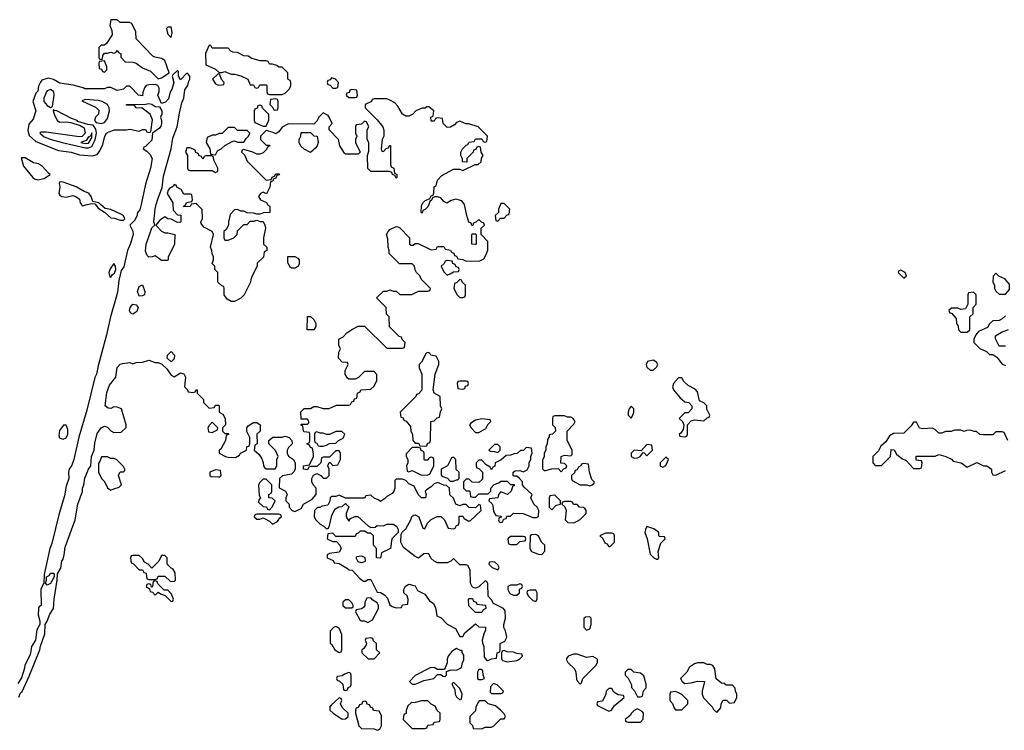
# Model space of a CAD drawing. Header units: inches. Extents: x 2710684 to 2828758, y 857022 to 965663.
# Tile 43 of 256: x 2740356 to 2746563, y 876682 to 881166. Entities that reach past the tile are written whole.
import ezdxf

# ---------------------------------------------------------------- set-up
doc = ezdxf.new("R2010")
doc.units = ezdxf.units.IN
doc.header["$MEASUREMENT"] = 0
doc.layers.add('C7847', color=7, linetype='Continuous')
doc.layers.add('C7848', color=7, linetype='Continuous')

msp = doc.modelspace()

# ---------------------------------------------------------------- linework, layer by layer
at = {"layer": 'C7847', "color": 4, "elevation": 16}
for points in [[(2741120.8, 880000), (2741113.2, 879966.8), (2741098, 879950), (2741093.7, 879926.3), (2741080.7, 879899.3), (2741051, 879870), (2741070, 879832), (2741070.5, 879809.5), (2741052.5, 879747.5), (2741036.3, 879710), (2741012.5, 879607.5), (2740996, 879584), (2740980.5, 879519.5), (2740973, 879447), (2740965.1, 879414.9), (2740927.7, 879290), (2740903.4, 879176.6), (2740850, 878982), (2740840.4, 878930), (2740830, 878908.7), (2740778.7, 878701.3), (2740728.8, 878531.2), (2740698, 878390), (2740684.4, 878355.6), (2740668, 878330), (2740663.8, 878310), (2740665.3, 878270), (2740650, 878222), (2740638.9, 878161.1), (2740604.6, 878050), (2740558.3, 877861.7), (2740546, 877830), (2740510, 877666), (2740507.7, 877612.3), (2740488.7, 877570), (2740492, 877470), (2740478, 877462), (2740474, 877450), (2740472, 877410), (2740482, 877370), (2740482, 877350), (2740463.6, 877316.4), (2740456, 877250), (2740431.3, 877210), (2740422, 877158), (2740387.5, 877092.5), (2740386, 877074), (2740366.4, 877013.6), (2740343.5, 876976.5)], [(2740350, 876892), (2740362, 876918), (2740372.1, 876927.9), (2740416.6, 877023.4), (2740483.7, 877190), (2740486.3, 877213.7), (2740515.1, 877290), (2740517, 877350), (2740530, 877371), (2740546, 877414), (2740569.3, 877450), (2740572.3, 877510), (2740593.2, 877630), (2740595.3, 877670), (2740614.8, 877705.2), (2740622, 877750), (2740630, 877762), (2740637.2, 877790), (2740643.1, 877836.9), (2740705.2, 878010), (2740722.7, 878110), (2740752.1, 878187.9), (2740752.7, 878210), (2740760.9, 878230), (2740766.6, 878273.4), (2740789.5, 878330.5), (2740804, 878350), (2740809.4, 878410.6), (2740825.2, 878450), (2740830, 878494), (2740844.5, 878555.5), (2740868.7, 878590), (2740890, 878602), (2740910, 878594), (2740930, 878572), (2740950, 878562), (2740996.4, 878563.6), (2741027.3, 878592.7), (2741028, 878610), (2740998, 878710), (2740970, 878722), (2740950, 878724), (2740930, 878713.2), (2740914, 878714), (2740895.3, 878730), (2740906.3, 878813.7), (2740921.2, 878858.8), (2740962.7, 878910), (2740970, 878972), (2740990, 878992), (2741003.1, 878996.9), (2741050, 879002), (2741070, 878994), (2741090, 879002), (2741130, 879004.7), (2741170, 879018), (2741210, 879002), (2741230, 879002), (2741252.7, 878992.7), (2741283.6, 878963.6), (2741310, 878922), (2741330, 878912), (2741370, 878938), (2741390, 878932), (2741402, 878910), (2741394, 878850), (2741412.7, 878832.7), (2741418, 878818), (2741450, 878814), (2741462, 878818), (2741470, 878832), (2741474, 878830), (2741474, 878810), (2741514, 878770), (2741514, 878750), (2741550, 878714), (2741582, 878718), (2741590, 878734), (2741610, 878734), (2741614, 878730), (2741614, 878690), (2741636.9, 878676.9), (2741652, 878650), (2741654, 878610), (2741634, 878590), (2741634, 878570), (2741650, 878554), (2741670, 878554), (2741674, 878550), (2741658, 878542), (2741654, 878510), (2741623.6, 878456.4), (2741614, 878450), (2741614, 878430), (2741654, 878410), (2741670, 878404.7), (2741716.4, 878403.6), (2741742, 878418), (2741748.4, 878431.6), (2741786, 878450), (2741788.4, 878471.6), (2741802, 878478), (2741806, 878490), (2741806, 878530), (2741788.4, 878568.4), (2741788.4, 878591.6), (2741796.4, 878603.6), (2741830, 878624.7), (2741850, 878624.7), (2741871.3, 878610), (2741872, 878570), (2741852, 878550), (2741854, 878490), (2741838, 878482), (2741834, 878450), (2741863.6, 878423.6), (2741879.8, 878399.8), (2741891.1, 878371.1), (2741892, 878350), (2741899.6, 878339.6), (2741910, 878332), (2741967.3, 878332.7), (2741978, 878350), (2741978, 878390), (2741986, 878410), (2741968.4, 878448.4), (2741926, 878490), (2741926, 878510), (2741951.6, 878531.6), (2742010, 878532), (2742030, 878538), (2742054, 878530), (2742071.6, 878511.6), (2742074, 878490), (2742050, 878466), (2742042, 878450), (2742042, 878430), (2742051.6, 878411.6), (2742082, 878390), (2742092.7, 878367.3), (2742092.7, 878332.7), (2742085.4, 878314.6), (2742070, 878298), (2742012.7, 878287.3), (2741994, 878270), (2741992.7, 878212.7), (2742032, 878190), (2742042, 878170), (2742034, 878150), (2742034, 878130), (2742054, 878110), (2742054, 878090), (2742074, 878070), (2742090, 878062), (2742130, 878082), (2742146, 878110), (2742200.4, 878139.6), (2742226, 878170), (2742226, 878210), (2742206, 878230), (2742198, 878250), (2742198, 878270), (2742207.3, 878292.7), (2742230, 878302), (2742254, 878290), (2742270, 878274), (2742290, 878274), (2742306, 878290), (2742306, 878330), (2742298, 878350), (2742307.3, 878372.7), (2742312.7, 878372.7), (2742330, 878354), (2742362, 878358), (2742378, 878390), (2742378, 878430), (2742370, 878446), (2742350, 878446), (2742310, 878406), (2742270, 878406), (2742258, 878402), (2742254, 878370), (2742230, 878346), (2742190, 878346), (2742178, 878342), (2742170, 878326), (2742146, 878330), (2742146, 878350), (2742182, 878358), (2742208, 878410), (2742207.3, 878427.3), (2742202, 878462), (2742190, 878466), (2742182, 878482), (2742166, 878490), (2742182, 878498), (2742186, 878510), (2742186, 878550), (2742182, 878562), (2742150, 878566), (2742146, 878570), (2742142, 878602), (2742128, 878610), (2742130, 878614), (2742170, 878614), (2742178, 878622), (2742178, 878630), (2742170, 878646), (2742130, 878646), (2742128.4, 878691.6), (2742148.4, 878711.6), (2742190, 878712), (2742210, 878724.7), (2742230, 878724.7), (2742270, 878712), (2742307.3, 878712.7), (2742352.7, 878732.7), (2742430, 878734), (2742442, 878738), (2742450, 878754), (2742462, 878758), (2742467.3, 878772.7), (2742482, 878778), (2742486, 878810), (2742502, 878818), (2742506, 878830), (2742570, 878834), (2742590, 878854), (2742608, 878890), (2742607.3, 878927.3), (2742590, 878946), (2742530, 878946), (2742491.1, 878908.9), (2742470, 878898), (2742430, 878898), (2742423.1, 878903.1), (2742408, 878930), (2742408.4, 878951.6), (2742426, 878990), (2742422, 879002), (2742390, 879006), (2742366, 879030), (2742367.3, 879067.3), (2742378, 879090), (2742367.3, 879112.7), (2742368, 879150), (2742394.6, 879165.4), (2742418, 879190), (2742450, 879212), (2742490, 879232), (2742530, 879232), (2742670, 879094), (2742770, 879094), (2742782, 879098), (2742786, 879130), (2742767.3, 879147.3), (2742762, 879162), (2742747.3, 879167.3), (2742688.4, 879228.4), (2742686, 879290), (2742668.4, 879308.4), (2742666, 879350), (2742606, 879410), (2742650, 879454), (2742670, 879454), (2742690, 879462), (2742712.7, 879452.7), (2742730, 879452), (2742752.7, 879432.7), (2742828.4, 879431.6), (2742870, 879454), (2742930, 879454), (2742942, 879458), (2742946, 879470), (2742890, 879526), (2742878, 879550), (2742858, 879570), (2742848.4, 879588.4), (2742846, 879610), (2742830, 879626), (2742750, 879626), (2742686, 879690), (2742686, 879710), (2742678, 879730), (2742676.4, 879783.6), (2742668, 879810), (2742678, 879830), (2742690, 879842), (2742730, 879862), (2742739.6, 879859.6), (2742752.7, 879852.7), (2742814, 879790), (2742814, 879750), (2742823.6, 879743.6), (2742836.4, 879743.6), (2742850, 879754), (2742867.3, 879752.7), (2742950, 879714), (2742982, 879718), (2742990, 879734), (2743030, 879734), (2743038, 879718), (2743072.7, 879712.7), (2743078, 879698), (2743092.7, 879692.7), (2743098, 879678), (2743110, 879674), (2743118, 879658), (2743150, 879652), (2743170, 879642), (2743256.4, 879643.6), (2743282, 879658), (2743296.4, 879683.6), (2743307.3, 879712.7), (2743307.3, 879767.3), (2743266, 879810), (2743266, 879850), (2743286, 879870), (2743282, 879882), (2743267.3, 879887.3), (2743250, 879906), (2743232.7, 879887.3), (2743218, 879882), (2743212.7, 879867.3), (2743207.3, 879867.3), (2743202, 879882), (2743188.4, 879888.4), (2743174, 879930), (2743160.3, 880000)], [(2740744.7, 880000), (2740750, 879992), (2740782.4, 880000)], [(2740833.3, 880000), (2740850, 879976), (2740891.3, 879951.3), (2740930, 879916), (2740954.4, 879914.4), (2740990, 879901), (2741010, 879901), (2741019, 879910), (2741010, 879928), (2740997.2, 879937.2), (2740930, 879969.3), (2740895.1, 879975.1), (2740865.8, 880000)], [(2741321.6, 880000), (2741323.6, 879963.6), (2741350, 879934), (2741372, 879932), (2741372.7, 879887.3), (2741350, 879886), (2741310, 879908), (2741290, 879908.7), (2741270, 879922), (2741239.8, 879900.2), (2741214, 879870), (2741250, 879831.3), (2741270, 879822), (2741290, 879822), (2741334, 879810), (2741331.6, 879748.4), (2741292, 879670), (2741292, 879650), (2741290, 879646), (2741250, 879646), (2741210, 879675.3), (2741191.3, 879668.7), (2741170, 879668), (2741159, 879679), (2741150, 879706), (2741154, 879750), (2741178, 879822), (2741190, 879852), (2741208, 879870), (2741202, 879890), (2741209.3, 879970.7), (2741217.4, 880000)], [(2741436.9, 880000), (2741430, 879988), (2741390, 879986), (2741388, 879990), (2741402, 879998), (2741402.7, 880000)], [(2741917.3, 880000), (2741918, 879998), (2741934, 879990), (2741932, 879950), (2741892.7, 879947.3), (2741870, 879938), (2741850, 879938), (2741830, 879946), (2741790, 879948), (2741770, 879958), (2741750, 879958), (2741730, 879968), (2741710, 879966), (2741683.6, 879936.4), (2741672, 879890), (2741671.6, 879868.4), (2741656.9, 879843.1), (2741642, 879830), (2741642, 879790), (2741650, 879774), (2741670, 879774), (2741706, 879790), (2741726, 879810), (2741730, 879834), (2741770, 879874), (2741790, 879874), (2741810, 879894), (2741830, 879894), (2741850, 879902), (2741872.7, 879892.7), (2741890, 879892), (2741902, 879870), (2741904.7, 879850), (2741892, 879790), (2741894, 879750), (2741914, 879730), (2741914, 879710), (2741898, 879702), (2741892.7, 879667.3), (2741854, 879630), (2741854, 879610), (2741822, 879550), (2741812.7, 879527.3), (2741812, 879510), (2741772, 879430), (2741750, 879408), (2741710, 879388.7), (2741690, 879388), (2741663.1, 879403.1), (2741646, 879430), (2741646, 879470), (2741642, 879482), (2741630, 879486), (2741606, 879510), (2741606, 879570), (2741586, 879590), (2741586, 879610), (2741568.4, 879628.4), (2741578, 879650), (2741578, 879670), (2741568.4, 879688.4), (2741568, 879710), (2741558, 879730), (2741578, 879810), (2741568.4, 879828.4), (2741516.4, 879856.4), (2741500.4, 879880.4), (2741498, 879890), (2741508, 879910), (2741507.3, 879967.3), (2741475.8, 880000)], [(2742935.3, 880000), (2742930, 879986), (2742912.7, 879967.3), (2742898, 879962), (2742894, 879946), (2742886, 879950), (2742889.1, 879990.9), (2742893.3, 880000)], [(2743387.3, 880000), (2743374, 879970), (2743374, 879950), (2743354, 879930), (2743358, 879898), (2743370, 879894), (2743387.3, 879912.7), (2743410, 879914), (2743427.3, 879932.7), (2743442, 879938), (2743446, 879970), (2743416, 880000)], [(2746570, 879298), (2746550, 879278), (2746530, 879268), (2746490, 879266), (2746470, 879246), (2746456.9, 879223.1), (2746401, 879199), (2746383.6, 879176.4), (2746372, 879150), (2746372, 879130), (2746410, 879092), (2746451.6, 879071.6), (2746470, 879054), (2746490, 879054), (2746516.9, 879036.9), (2746550, 878992), (2746570, 878984.7)], [(2746570, 879106), (2746530, 879106), (2746508.4, 879151.6), (2746508.7, 879171.3), (2746545.2, 879194.8), (2746590, 879212)], [(2746586, 878510), (2746562, 878562), (2746550, 878566), (2746510, 878566), (2746490, 878546), (2746430, 878546), (2746408.7, 878548.7), (2746387.3, 878567.3), (2746372.7, 878567.3), (2746350, 878575.3), (2746325.4, 878574.6), (2746310, 878568), (2746290, 878575.3), (2746250, 878575.3), (2746228.4, 878568.4), (2746192.7, 878567.3), (2746170, 878558), (2746150, 878558), (2746130, 878578), (2746110, 878588.7), (2746050, 878584), (2746029.1, 878589.1), (2746010, 878626), (2745990, 878626), (2745976.9, 878603.1), (2745930, 878558), (2745865.4, 878554.6), (2745839.6, 878540.4), (2745816.9, 878503.1), (2745785.4, 878474.6), (2745770, 878446), (2745734, 878410), (2745734, 878370), (2745750, 878354), (2745790, 878354), (2745846, 878410), (2745850, 878454), (2745870, 878452), (2745884.7, 878424.7), (2745916.9, 878396.9), (2745943.6, 878383.6), (2745990, 878334), (2746030, 878334), (2746042, 878338), (2746046, 878370), (2746042, 878382), (2746007.3, 878387.3), (2746007.3, 878412.7), (2746128.4, 878411.6), (2746150, 878422), (2746194, 878410), (2746230, 878392), (2746241, 878381), (2746290.8, 878370.8), (2746330, 878342), (2746390, 878372), (2746431.3, 878351.3), (2746454, 878350), (2746482, 878330), (2746482, 878310), (2746490, 878294), (2746510, 878292), (2746570, 878322)]]:
    msp.add_lwpolyline(points, dxfattribs=at)
for points in [[(2743230, 879748), (2743206, 879750), (2743206, 879810), (2743210, 879814), (2743230, 879814), (2743234, 879810), (2743234, 879750)], [(2742070, 879598), (2742063.1, 879603.1), (2742047.3, 879632.7), (2742047.3, 879672.7), (2742090, 879672), (2742110, 879662), (2742118, 879650), (2742116.9, 879623.1), (2742110, 879608), (2742090, 879598)], [(2743050, 879646), (2743038, 879642), (2743032.7, 879627.3), (2743014, 879610), (2743030, 879574), (2743050, 879554), (2743070, 879562), (2743090, 879574), (2743122, 879578), (2743126, 879590), (2743122, 879602), (2743107.3, 879607.3), (2743102, 879622), (2743087.3, 879627.3), (2743082, 879642)], [(2740950, 879628), (2740927.1, 879592.9), (2740918, 879570), (2740923.6, 879543.6), (2740930, 879542), (2740941.2, 879558.8), (2740953.2, 879566.8), (2740962, 879590), (2740959, 879610)], [(2745910, 879586), (2745898, 879582), (2745894, 879570), (2745930, 879534), (2745946, 879550), (2745938, 879570)], [(2743130, 879526), (2743112.7, 879507.3), (2743098, 879502), (2743094, 879470), (2743114, 879430), (2743130, 879414), (2743150, 879414), (2743162, 879418), (2743166, 879430), (2743166, 879490), (2743147.3, 879507.3), (2743142, 879522)], [(2746510, 879566), (2746492.7, 879547.3), (2746492, 879510), (2746502, 879490), (2746502, 879470), (2746510, 879454), (2746530, 879434), (2746570, 879434), (2746596.4, 879463.6), (2746596.4, 879496.4), (2746566, 879530), (2746528.4, 879548.4)], [(2741110, 879422), (2741099, 879450), (2741110, 879482), (2741130, 879492), (2741144.7, 879450), (2741142, 879430), (2741130, 879424)], [(2746370, 879446), (2746338, 879442), (2746334, 879430), (2746334, 879370), (2746318, 879342), (2746290, 879338), (2746270, 879346), (2746230, 879346), (2746214, 879330), (2746218, 879318), (2746232.7, 879312.7), (2746259.6, 879279.6), (2746262, 879250), (2746271.6, 879231.6), (2746274, 879210), (2746290, 879194), (2746330, 879194), (2746346, 879210), (2746346, 879290), (2746366, 879310), (2746366, 879350), (2746386, 879370), (2746386, 879430)], [(2741070, 879308), (2741055.3, 879315.3), (2741049.2, 879330), (2741053.2, 879350), (2741070, 879371), (2741090, 879366), (2741102.8, 879350), (2741095.2, 879324.8)], [(2742210, 879208.7), (2742168, 879210), (2742170, 879294), (2742190, 879294), (2742210, 879274), (2742222, 879250), (2742222, 879230)], [(2741310, 879008), (2741286, 879030), (2741288, 879050), (2741310, 879071.3), (2741332, 879050), (2741330, 879026)], [(2742930, 879066), (2742918, 879062), (2742890, 879006), (2742874, 878990), (2742874, 878970), (2742892, 878930), (2742891.6, 878828.4), (2742870, 878806), (2742858, 878802), (2742852.7, 878787.3), (2742754, 878690), (2742758, 878658), (2742772.7, 878652.7), (2742778, 878638), (2742792.7, 878632.7), (2742819.6, 878599.6), (2742822, 878570), (2742832, 878550), (2742834, 878510), (2742850, 878494), (2742870, 878494), (2742878, 878478), (2742910, 878474), (2742922, 878478), (2742927.3, 878492.7), (2742942, 878498), (2742946, 878510), (2742948.4, 878631.6), (2742970, 878634), (2742987.3, 878652.7), (2743002, 878658), (2743008.4, 878691.6), (2743018, 878710), (2743008, 878730), (2743007.3, 878787.3), (2742968.9, 878808.9), (2742962, 878830), (2742975.3, 878930), (2742998, 878990), (2742998, 879010), (2742982, 879042), (2742948.4, 879048.4), (2742942, 879062)], [(2744350, 879018), (2744314, 879010), (2744304.7, 878990), (2744310, 878974), (2744330, 878954), (2744350, 878954), (2744370, 878974), (2744378, 878990), (2744370, 879006)], [(2744530, 878906), (2744510, 878906), (2744478, 878870), (2744472, 878850), (2744478, 878830), (2744519.6, 878779.6), (2744550, 878754), (2744574, 878750), (2744594, 878730), (2744594, 878710), (2744570, 878686), (2744550, 878686), (2744514, 878650), (2744534, 878630), (2744542, 878610), (2744539.6, 878580.4), (2744523.6, 878556.4), (2744514, 878550), (2744518, 878538), (2744550, 878534), (2744562, 878538), (2744566, 878550), (2744566, 878610), (2744590, 878634), (2744610, 878642), (2744670, 878634), (2744690, 878654), (2744702, 878658), (2744706, 878670), (2744688.4, 878708.4), (2744688, 878730), (2744670, 878748), (2744642, 878762), (2744630, 878818), (2744613.6, 878833.6), (2744570, 878858), (2744543.1, 878883.1)], [(2743170, 878886), (2743130, 878886), (2743118, 878882), (2743114, 878870), (2743118, 878838), (2743150, 878834), (2743162, 878838), (2743167.3, 878852.7), (2743182, 878858), (2743186, 878870), (2743182, 878882)], [(2744210, 878728), (2744198, 878710), (2744192, 878690), (2744192, 878670), (2744210, 878652), (2744222, 878670), (2744228, 878690), (2744228, 878710)], [(2743270, 878648), (2743230, 878638), (2743199.6, 878620.4), (2743192, 878610), (2743202, 878590), (2743230, 878562), (2743250, 878562), (2743294.6, 878585.4), (2743307.3, 878612.7), (2743326, 878630), (2743322, 878642)], [(2743790, 878666), (2743730, 878666), (2743718, 878662), (2743714, 878650), (2743714, 878610), (2743732.7, 878592.7), (2743734, 878570), (2743714, 878550), (2743694, 878546), (2743694, 878534), (2743683.6, 878516.4), (2743682, 878490), (2743672, 878470), (2743672, 878450), (2743662, 878430), (2743662, 878410), (2743652.7, 878387.3), (2743652.7, 878332.7), (2743662, 878322), (2743670, 878322), (2743710, 878332), (2743750, 878334), (2743770, 878314), (2743787.3, 878332.7), (2743802, 878338), (2743806, 878350), (2743790, 878366), (2743768, 878368), (2743768.7, 878410), (2743790, 878418), (2743830, 878414), (2743838, 878422), (2743838, 878450), (2743808, 878510), (2743808, 878570), (2743850, 878614), (2743858, 878630), (2743846, 878650), (2743830, 878658), (2743810, 878658)], [(2740650, 878608), (2740632.7, 878607.3), (2740606, 878574), (2740602, 878542), (2740607.1, 878527.1), (2740620.7, 878520.7), (2740630, 878518.8), (2740650, 878527.3), (2740659.5, 878550), (2740659.5, 878579.5)], [(2741570, 878626), (2741550, 878606), (2741542, 878590), (2741545.4, 878565.4), (2741570, 878562), (2741602, 878578), (2741606, 878590)], [(2742350, 878568), (2742310, 878548), (2742290, 878548), (2742270, 878558), (2742250, 878558), (2742230, 878566), (2742218, 878562), (2742214, 878550), (2742214, 878510), (2742218, 878498), (2742230, 878494), (2742238, 878478), (2742250, 878474), (2742270, 878474), (2742290, 878482), (2742310, 878492), (2742350, 878494), (2742366, 878510), (2742395.3, 878524.7), (2742406, 878550), (2742387.3, 878567.3)], [(2742870, 878466), (2742830, 878466), (2742792.7, 878427.3), (2742792, 878410), (2742802, 878390), (2742802, 878370), (2742794, 878350), (2742798, 878318), (2742810, 878314), (2742830, 878322), (2742890, 878292), (2742930, 878294), (2742942, 878298), (2742966, 878350), (2742966, 878390), (2742962, 878402), (2742950, 878406), (2742938, 878402), (2742930, 878386), (2742910, 878386), (2742906, 878390), (2742906, 878430), (2742902, 878442), (2742887.3, 878447.3), (2742882, 878462)], [(2743550, 878466), (2743531.6, 878448.4), (2743512.7, 878447.3), (2743491.6, 878428.4), (2743472.7, 878427.3), (2743450, 878418), (2743423.6, 878416.4), (2743391.6, 878388.4), (2743354, 878370), (2743352, 878348), (2743338, 878342), (2743330, 878326), (2743322, 878342), (2743296.4, 878356.4), (2743270, 878386), (2743250, 878386), (2743234, 878370), (2743234, 878350), (2743238, 878338), (2743250, 878334), (2743274, 878310), (2743272.7, 878267.3), (2743250, 878246), (2743208.4, 878248.4), (2743190, 878266), (2743170, 878266), (2743154, 878250), (2743154, 878210), (2743170, 878194), (2743190, 878194), (2743194, 878190), (2743198, 878158), (2743210, 878154), (2743230, 878154), (2743250, 878174), (2743310, 878174), (2743326, 878190), (2743326, 878210), (2743347.3, 878232.7), (2743376.4, 878243.6), (2743390, 878254), (2743430, 878254), (2743450, 878234), (2743472.7, 878232.7), (2743472.7, 878227.3), (2743462, 878218), (2743454, 878190), (2743430.9, 878169.1), (2743390, 878186), (2743374, 878170), (2743371.3, 878148.7), (2743318, 878142), (2743314, 878130), (2743332.7, 878112.7), (2743339.6, 878099.6), (2743343.6, 878063.6), (2743358, 878038), (2743390, 878034), (2743394, 878030), (2743394, 878026), (2743378, 878022), (2743374, 878010), (2743378, 877998), (2743390, 877994), (2743402, 877998), (2743406, 878014), (2743422, 878018), (2743427.3, 878032.7), (2743450, 878034), (2743470, 878052), (2743531.1, 878051.1), (2743590, 878024.7), (2743614.6, 878025.4), (2743627.3, 878032.7), (2743628, 878070), (2743618, 878090), (2743598, 878110), (2743578, 878150), (2743586, 878170), (2743536.4, 878216.4), (2743526, 878230), (2743526, 878250), (2743506, 878270), (2743490, 878286), (2743470, 878286), (2743466, 878290), (2743466, 878310), (2743480.4, 878319.6), (2743510, 878322), (2743530, 878312), (2743555.3, 878324.7), (2743568, 878350), (2743568.9, 878371.1), (2743578, 878390), (2743578, 878410), (2743586, 878430), (2743582, 878462)], [(2743370, 878486), (2743350, 878486), (2743314, 878450), (2743323.6, 878443.6), (2743350, 878442), (2743370, 878434), (2743386, 878450), (2743386, 878470)], [(2744310, 878486), (2744274, 878446), (2744230, 878448.7), (2744211.3, 878430), (2744211.3, 878410), (2744230, 878398.8), (2744250, 878401), (2744268, 878410), (2744286, 878434), (2744292.7, 878432.7), (2744310, 878414), (2744346, 878450), (2744342, 878482)], [(2740910, 878408), (2740872.7, 878407.3), (2740862, 878378), (2740852.7, 878367.3), (2740852, 878310), (2740872, 878270), (2740891, 878251), (2740910, 878212), (2740930, 878198), (2740950, 878204.7), (2740983.1, 878216.9), (2740998, 878230), (2740978, 878290), (2740990, 878314), (2741010, 878314), (2741018, 878322), (2741018, 878330), (2741010, 878346), (2740966, 878390), (2740950, 878398), (2740930, 878398)], [(2743090, 878406), (2743078, 878402), (2743054, 878350), (2743014, 878330), (2743012.7, 878292.7), (2743023.6, 878283.6), (2743052.7, 878272.7), (2743070, 878254), (2743090, 878254), (2743110, 878262), (2743118, 878262), (2743126, 878270), (2743126, 878310), (2743108.4, 878328.4), (2743106, 878390)], [(2744430, 878406), (2744394, 878370), (2744394, 878350), (2744410, 878342), (2744430, 878354), (2744446, 878390)], [(2743910, 878366), (2743898, 878362), (2743894, 878350), (2743878, 878342), (2743870, 878326), (2743858, 878322), (2743852.7, 878307.3), (2743834, 878290), (2743834, 878270), (2743838, 878258), (2743890, 878232), (2743931.3, 878231.3), (2743950, 878224.7), (2743966, 878230), (2743978, 878242), (2743978, 878250), (2743964, 878264), (2743948, 878310), (2743942, 878362)], [(2741590, 878326), (2741554, 878310), (2741554, 878290), (2741563.6, 878283.6), (2741610, 878282), (2741618, 878282), (2741626, 878290), (2741622, 878322)], [(2741910, 878266), (2741890, 878266), (2741870, 878246), (2741862, 878230), (2741864.7, 878164.7), (2741874, 878150), (2741863.6, 878136.4), (2741862, 878122), (2741890, 878094), (2741911.6, 878091.6), (2741918, 878078), (2741930, 878074), (2741950, 878094), (2741966, 878130), (2741947.3, 878147.3), (2741926, 878150), (2741926, 878170), (2741942, 878178), (2741946, 878190), (2741946, 878230)], [(2742770, 878266), (2742730, 878266), (2742722, 878258), (2742722, 878210), (2742714, 878190), (2742703.6, 878176.4), (2742670, 878158), (2742656.9, 878143.1), (2742630, 878126), (2742616.4, 878136.4), (2742590, 878146), (2742570, 878166), (2742538, 878162), (2742530, 878146), (2742410, 878146), (2742370, 878166), (2742350, 878158), (2742323.6, 878156.4), (2742314, 878150), (2742311.6, 878128.4), (2742298, 878102), (2742263.6, 878096.4), (2742247.3, 878087.3), (2742232.7, 878087.3), (2742214, 878070), (2742212, 878030), (2742222, 878010), (2742250, 877982), (2742274, 877970), (2742290, 877954), (2742302, 877958), (2742310, 877974), (2742323.1, 878036.9), (2742342, 878078), (2742368.4, 878091.6), (2742390, 878094), (2742410, 878114), (2742432, 878092), (2742414, 878050), (2742414, 878030), (2742430, 878002), (2742442, 878018), (2742468.4, 878031.6), (2742488.4, 878031.6), (2742554, 877970), (2742570, 877962), (2742596.4, 877963.6), (2742610, 877974), (2742650, 877972), (2742670, 877982), (2742710, 877982), (2742731.1, 877971.1), (2742742, 877950), (2742742, 877930), (2742702, 877890), (2742694, 877830), (2742638, 877802), (2742630, 877768), (2742606, 877770), (2742606, 877830), (2742586, 877850), (2742586, 877910), (2742570, 877926), (2742550, 877926), (2742530, 877938), (2742502, 877938), (2742490, 877926), (2742478, 877922), (2742470, 877906), (2742350, 877906), (2742330, 877926), (2742298, 877922), (2742294, 877890), (2742330, 877874), (2742352.7, 877872.7), (2742374, 877850), (2742382, 877830), (2742370, 877806), (2742310, 877798), (2742294, 877790), (2742294, 877770), (2742332.7, 877752.7), (2742338, 877738), (2742370, 877734), (2742423.6, 877703.6), (2742430, 877694), (2742452.7, 877692.7), (2742499.6, 877639.6), (2742523.6, 877623.6), (2742536.4, 877623.6), (2742550, 877634), (2742570, 877634), (2742610, 877554), (2742630, 877552), (2742656.9, 877536.9), (2742675.3, 877515.3), (2742690, 877474), (2742703.6, 877463.6), (2742730, 877454), (2742762, 877458), (2742770, 877474), (2742802, 877478), (2742806, 877510), (2742798, 877530), (2742778, 877550), (2742778, 877570), (2742788.9, 877591.1), (2742810, 877604.7), (2742850, 877594), (2742864.7, 877564.7), (2742910, 877542), (2742939.6, 877499.6), (2742963.6, 877483.6), (2742976.9, 877456.9), (2742985.4, 877405.4), (2743012.7, 877392.7), (2743051.6, 877351.6), (2743103.6, 877323.6), (2743130, 877274), (2743150, 877274), (2743163.1, 877296.9), (2743230, 877354), (2743250, 877334), (2743292.7, 877332.7), (2743292.7, 877312.7), (2743283.6, 877296.4), (2743272, 877250), (2743272.7, 877232.7), (2743282, 877210), (2743283.6, 877143.6), (2743302, 877122), (2743310, 877122), (2743330, 877134), (2743362, 877138), (2743366, 877170), (2743382, 877178), (2743386, 877190), (2743386, 877230), (2743414.6, 877245.4), (2743428, 877270), (2743418, 877310), (2743408, 877330), (2743408, 877350), (2743418, 877390), (2743416.4, 877436.4), (2743406, 877450), (2743342, 877482), (2743330, 877506), (2743308.4, 877528.4), (2743307.3, 877607.3), (2743302, 877622), (2743290, 877626), (2743250, 877588), (2743230, 877578), (2743220.4, 877580.4), (2743210, 877586), (2743198, 877610), (2743195.3, 877695.3), (2743182, 877722), (2743170, 877726), (2743130, 877726), (2743090, 877766), (2743074, 877750), (2743050, 877738), (2742990, 877738), (2742969.1, 877749.1), (2742948.9, 877768.9), (2742935.3, 877795.3), (2742930, 877798), (2742903.6, 877796.4), (2742870, 877768), (2742850, 877778), (2742776.4, 877836.4), (2742758, 877870), (2742760.4, 877919.6), (2742767.3, 877932.7), (2742790, 877954), (2742822, 878010), (2742828, 878032), (2742840.4, 878039.6), (2742850, 878042), (2742872, 878030), (2742898, 877958), (2742910, 877954), (2742926, 877990), (2742950, 878012), (2742988.4, 878031.6), (2743010, 878032), (2743034, 878010), (2743058, 877958), (2743090, 877954), (2743102, 877958), (2743110, 877974), (2743122, 877978), (2743127.3, 877992.7), (2743127.3, 878032.7), (2743150, 878034), (2743158, 878018), (2743183.6, 878003.6), (2743196.4, 878003.6), (2743266, 878070), (2743262, 878102), (2743250, 878106), (2743230, 878086), (2743190, 878088), (2743170, 878106), (2743150, 878106), (2743130, 878098), (2743106, 878110), (2743090, 878146), (2743068.4, 878168.4), (2743066, 878210), (2743047.3, 878227.3), (2743030, 878228), (2742990, 878246), (2742970, 878238), (2742950, 878218), (2742919.6, 878200.4), (2742912, 878190), (2742918, 878170), (2742914, 878150), (2742890, 878148), (2742869.1, 878169.1), (2742842, 878222), (2742810, 878238), (2742790, 878258)], [(2743730, 878166), (2743698, 878162), (2743694, 878150), (2743694, 878090), (2743710, 878074), (2743738, 878102), (2743766, 878110), (2743766, 878130)], [(2743830, 878126), (2743790, 878126), (2743778, 878122), (2743774, 878110), (2743792.7, 878092.7), (2743802, 878070), (2743794, 878010), (2743812.7, 877992.7), (2743850, 877992), (2743870, 878002), (2743890, 878012), (2743928, 878050), (2743928, 878070), (2743920.4, 878080.4), (2743910, 878088), (2743886, 878090), (2743870, 878106), (2743847.3, 878107.3), (2743842, 878122)], [(2741990, 878046), (2741850, 878046), (2741838, 878042), (2741834, 878030), (2741850, 878014), (2741870, 878014), (2741890, 878022), (2741899.6, 878019.6), (2741930, 878002), (2741950, 877982), (2741980.4, 877999.6), (2741996.4, 878023.6), (2742006, 878030), (2742002, 878042)], [(2744310, 877968), (2744301, 877950), (2744298, 877930), (2744311, 877891), (2744330, 877794), (2744354, 877770), (2744370, 877762), (2744378, 877762), (2744386, 877770), (2744382, 877810), (2744398, 877862), (2744426, 877890), (2744422, 877902), (2744390, 877906), (2744386, 877910), (2744386, 877930), (2744353.6, 877953.6)], [(2743530, 877906), (2743450, 877906), (2743434, 877890), (2743438, 877858), (2743450, 877854), (2743490, 877854), (2743510, 877874), (2743542, 877878), (2743546, 877890), (2743542, 877902)], [(2743610, 877918), (2743583.6, 877916.4), (2743574, 877910), (2743572, 877830), (2743582, 877810), (2743630, 877792), (2743650, 877794), (2743667.3, 877812.7), (2743666, 877850), (2743646, 877870), (2743626, 877910)], [(2744090, 877926), (2744050, 877926), (2744014, 877910), (2744032.7, 877892.7), (2744045.4, 877865.4), (2744058, 877858), (2744070, 877842), (2744078, 877842), (2744106, 877870), (2744106, 877910), (2744102, 877922)], [(2741270, 877786), (2741250, 877786), (2741234, 877750), (2741190, 877706), (2741166, 877730), (2741143.1, 877743.1), (2741130, 877766), (2741110, 877786), (2741070, 877786), (2741058, 877782), (2741054, 877770), (2741058, 877738), (2741072.7, 877732.7), (2741110, 877694), (2741130, 877694), (2741138, 877678), (2741152.7, 877672.7), (2741158, 877638), (2741170, 877634), (2741210, 877634), (2741222, 877638), (2741230, 877654), (2741270, 877654), (2741303.6, 877623.6), (2741330, 877622), (2741338, 877630), (2741336.4, 877676.4), (2741322, 877702), (2741310, 877706), (2741286, 877730), (2741286, 877770)], [(2742510, 877738), (2742490, 877746), (2742478, 877770), (2742482, 877778), (2742510, 877782), (2742531.6, 877771.6), (2742534, 877750), (2742530, 877746)], [(2743350, 877746), (2743318, 877742), (2743314, 877730), (2743334, 877710), (2743370, 877694), (2743378, 877710), (2743370, 877726)], [(2740530, 877598), (2740518, 877610), (2740526, 877630), (2740526, 877650), (2740542, 877658), (2740550, 877674), (2740570, 877674), (2740574, 877670), (2740574, 877650), (2740550, 877608)], [(2741210, 877626), (2741198, 877622), (2741194, 877590), (2741190, 877586), (2741186, 877586), (2741182, 877602), (2741170, 877606), (2741158, 877602), (2741154, 877590), (2741174, 877574), (2741178, 877558), (2741192.7, 877552.7), (2741210, 877534), (2741230, 877554), (2741243.6, 877543.6), (2741272.7, 877532.7), (2741310, 877494), (2741322, 877498), (2741326, 877510), (2741310, 877546), (2741290, 877566), (2741267.3, 877567.3), (2741227.3, 877607.3), (2741222, 877622)], [(2743510, 877606), (2743490, 877598), (2743450, 877598), (2743434, 877590), (2743434, 877570), (2743445.4, 877545.4), (2743470, 877534), (2743490, 877534), (2743506, 877550), (2743507.3, 877572.7), (2743522, 877578), (2743526, 877590), (2743522, 877602)], [(2743572.7, 877567.3), (2743558, 877562), (2743554, 877550), (2743562, 877530), (2743590, 877502), (2743610, 877494), (2743618, 877510), (2743618, 877550), (2743610, 877566)], [(2742430, 877506), (2742410, 877506), (2742394, 877490), (2742394, 877470), (2742410, 877454), (2742450, 877454), (2742458, 877462), (2742458, 877470), (2742450, 877486)], [(2742570, 877518), (2742544.7, 877515.3), (2742532, 877490), (2742531.1, 877468.9), (2742523.6, 877456.4), (2742511.6, 877448.4), (2742478, 877442), (2742474, 877430), (2742499.6, 877379.6), (2742510, 877372), (2742530, 877372), (2742550, 877362), (2742580.4, 877379.6), (2742618, 877450), (2742618, 877470), (2742610, 877486), (2742583.1, 877503.1)], [(2743230, 877426), (2743187.3, 877467.3), (2743186, 877510), (2743190, 877514), (2743210, 877514), (2743218, 877498), (2743234, 877490), (2743238, 877478), (2743292.7, 877472.7), (2743294, 877450), (2743278, 877442), (2743270, 877426)], [(2743950, 877398), (2743923.6, 877396.4), (2743912.7, 877387.3), (2743912.7, 877332.7), (2743930, 877314), (2743950, 877322), (2743958, 877350), (2743958, 877390)], [(2742350, 877338), (2742334, 877330), (2742312.7, 877307.3), (2742312.7, 877232.7), (2742323.6, 877223.6), (2742342, 877190), (2742370, 877174), (2742382, 877178), (2742386, 877190), (2742387.3, 877287.3), (2742370, 877326)], [(2742570, 877266), (2742538, 877262), (2742534, 877250), (2742542, 877230), (2742539.6, 877220.4), (2742523.6, 877196.4), (2742514, 877190), (2742514, 877170), (2742552.7, 877132.7), (2742590, 877134), (2742626, 877170), (2742606, 877190), (2742606, 877230), (2742587.3, 877247.3), (2742582, 877262)], [(2743110, 877198), (2743079.6, 877180.4), (2743058, 877150), (2743051.3, 877130), (2743051.3, 877108.7), (2743034, 877066), (2742990, 877066), (2742970, 877078), (2742943.6, 877076.4), (2742850, 877028), (2742814, 876990), (2742830, 876974), (2742850, 876974), (2742870, 876982), (2742903.1, 876996.9), (2742966, 877010), (2742990, 877034), (2743010, 877034), (2743023.6, 877023.6), (2743038, 877022), (2743046, 877030), (2743046, 877054), (2743076.4, 877063.6), (2743110, 877062), (2743142, 877078), (2743148, 877110), (2743155.3, 877124.7), (2743155.3, 877155.3), (2743146, 877174), (2743146, 877186), (2743134, 877186)], [(2743410, 877186), (2743398, 877182), (2743394, 877170), (2743394, 877130), (2743402, 877122), (2743430, 877114), (2743490, 877122), (2743506, 877130), (2743526, 877150), (2743522, 877162), (2743490, 877166), (2743470, 877175.3), (2743430, 877178)], [(2743870, 877162), (2743850, 877162), (2743814, 877150), (2743802, 877130), (2743812, 877110), (2743854, 877070), (2743862, 877050), (2743865.4, 877005.4), (2743870, 876994), (2743890, 876974), (2743898, 876982), (2743906, 877010), (2743988, 877090), (2743998, 877110), (2743998, 877130), (2743970, 877148), (2743930, 877142)], [(2744670, 877108), (2744630, 877108), (2744610, 877102), (2744579.6, 877080.4), (2744562, 877050), (2744522, 877010), (2744532, 876990), (2744550, 876978), (2744590, 876981), (2744630, 876991.3), (2744674, 876990), (2744658.8, 876930), (2744658.8, 876910), (2744666.8, 876886.8), (2744722, 876830), (2744730, 876814), (2744750, 876794), (2744776.4, 876823.6), (2744778, 876850), (2744790, 876872), (2744811.6, 876871.6), (2744830, 876854), (2744862, 876858), (2744878, 876890), (2744878, 876910), (2744868.4, 876928.4), (2744867.3, 876947.3), (2744850, 876966), (2744810, 876966), (2744796.4, 876976.4), (2744780.4, 876980.4), (2744747.3, 877007.3), (2744738, 877070), (2744726, 877090), (2744710, 877098), (2744690, 877098)], [(2742430, 877046), (2742403.6, 877036.4), (2742390, 877026), (2742358, 877022), (2742354, 877010), (2742358, 876998), (2742372.7, 876992.7), (2742392.7, 876972.7), (2742398, 876938), (2742410, 876934), (2742422, 876938), (2742427.3, 876952.7), (2742442, 876958), (2742446, 876970), (2742446, 877030), (2742442, 877042)], [(2743270, 877066), (2743250, 877066), (2743242, 877050), (2743242, 877010), (2743250, 877002), (2743270, 877002), (2743286, 877010), (2743278, 877030), (2743276.4, 877056.4)], [(2744210, 877066), (2744190, 877066), (2744174, 877050), (2744174, 877030), (2744191.6, 877011.6), (2744212, 876970), (2744212.7, 876952.7), (2744231.6, 876931.6), (2744250, 876894), (2744270, 876894), (2744282, 876898), (2744288.4, 876931.6), (2744306, 876950), (2744306, 876974), (2744290, 877026), (2744270, 877042), (2744228.7, 877048.7)], [(2743090, 876986), (2743082, 876978), (2743082, 876970), (2743099.6, 876939.6), (2743102, 876910), (2743110, 876894), (2743130, 876874), (2743142, 876878), (2743146, 876910), (2743130, 876946)], [(2743342, 876978), (2743323.6, 876956.4), (2743322, 876922), (2743330, 876914), (2743390, 876914), (2743402, 876918), (2743406, 876930), (2743366, 876970)], [(2744090, 876946), (2744070, 876946), (2744054, 876930), (2744052, 876910), (2744030, 876866), (2743998, 876862), (2743994, 876850), (2743998, 876838), (2744070, 876802), (2744086, 876810), (2744103.1, 876836.9), (2744166, 876890), (2744162, 876902), (2744130, 876906), (2744102, 876922)], [(2744490, 876926), (2744458, 876922), (2744454, 876910), (2744454, 876870), (2744471.6, 876851.6), (2744482, 876822), (2744490, 876812), (2744530, 876812), (2744568, 876850), (2744568, 876870), (2744530, 876908), (2744510, 876918)], [(2742370, 876886), (2742319.6, 876840.4), (2742312, 876830), (2742312, 876810), (2742332, 876790), (2742390, 876752), (2742410, 876754), (2742426, 876770), (2742426, 876790), (2742390, 876826), (2742378, 876850), (2742386, 876870), (2742382, 876882)], [(2742530, 876866), (2742518, 876862), (2742512.7, 876847.3), (2742498, 876842), (2742492.7, 876827.3), (2742478, 876822), (2742474, 876810), (2742474, 876790), (2742494, 876710), (2742510, 876694), (2742590, 876692), (2742610, 876682), (2742626, 876690), (2742638, 876710), (2742636.4, 876776.4), (2742622, 876802), (2742587.3, 876807.3), (2742582, 876822), (2742567.3, 876827.3), (2742562, 876842), (2742547.3, 876847.3), (2742542, 876862)], [(2742890, 876868.7), (2742850, 876858), (2742823.6, 876856.4), (2742803.6, 876836.4), (2742792.7, 876807.3), (2742791.6, 876788.4), (2742778, 876782), (2742774, 876750), (2742830, 876694), (2742910, 876694), (2742922, 876698), (2742930, 876714), (2742962, 876718), (2742970, 876734), (2743002, 876738), (2743006, 876750), (2743006, 876790), (2742987.3, 876807.3), (2742974.6, 876834.6), (2742950, 876848), (2742930, 876868)], [(2743290, 876868), (2743252.7, 876867.3), (2743243.6, 876856.4), (2743232.7, 876827.3), (2743230, 876806), (2743194, 876770), (2743194, 876730), (2743211.6, 876711.6), (2743214, 876694), (2743270, 876692), (2743290, 876702), (2743330, 876702), (2743346, 876710), (2743390, 876754), (2743410, 876754), (2743418, 876770), (2743410, 876786), (2743388, 876810), (2743356.4, 876836.4), (2743309, 876849)], [(2744250, 876818), (2744230, 876808), (2744212, 876790), (2744204.7, 876775.3), (2744174, 876750), (2744178, 876738), (2744190, 876734), (2744270, 876734), (2744287.3, 876752.7), (2744288, 876790), (2744280.4, 876800.4)]]:
    msp.add_lwpolyline(points, close=True, dxfattribs=at)
at = {"layer": 'C7848', "color": 4}
for points, elevation in [([(2740970, 881166), (2740930, 881166), (2740924.7, 881130), (2740936.9, 881096.9), (2740938, 881070), (2740903.6, 881016.4), (2740890, 881006), (2740870, 881006), (2740854, 880990), (2740854, 880930), (2740858, 880918), (2740870, 880914), (2740878, 880922), (2740880.4, 880939.6), (2740890, 880954), (2740910, 880954), (2740930, 880962), (2740950, 880954), (2740962, 880958), (2740970, 880972), (2740978, 880958), (2740994, 880950), (2740994, 880930), (2741021, 880901), (2741070, 880898), (2741090, 880891.3), (2741130, 880862), (2741181, 880841), (2741230, 880792), (2741250, 880798), (2741298, 880830), (2741270, 880908), (2741250, 880922), (2741208.9, 880928.9), (2741196.4, 880936.4), (2741090, 881046), (2741088, 881090), (2741062, 881142), (2741047.3, 881147.3), (2740988.4, 881148.4)], 16), ([(2741310, 881118), (2741290, 881118), (2741282, 881110), (2741284.7, 881090), (2741290, 881074), (2741310, 881054), (2741317.2, 881082.8), (2741312.5, 881112.5)], 16), ([(2741550, 881006), (2741526.8, 880953.2), (2741530, 880882), (2741590, 880854), (2741612.7, 880832.7), (2741630, 880832), (2741650, 880838), (2741690, 880822), (2741710, 880822), (2741750, 880812), (2741794, 880790), (2741810, 880754), (2741830, 880754), (2741838, 880738), (2741850, 880734), (2741862, 880738), (2741870, 880754), (2741910, 880754), (2741914, 880750), (2741914, 880710), (2741918, 880698), (2741930, 880694), (2742010, 880694), (2742030, 880702), (2742058, 880730), (2742066, 880750), (2742066, 880770), (2742062, 880782), (2742046, 880790), (2742046, 880830), (2742010, 880866), (2741990, 880866), (2741976.4, 880876.4), (2741950, 880886), (2741930, 880886), (2741922, 880902), (2741910, 880906), (2741872.7, 880907.3), (2741820.4, 880920.4), (2741796.4, 880936.4), (2741770, 880938), (2741730, 880958), (2741700.4, 880960.4), (2741687.3, 880967.3), (2741670, 880986), (2741570, 880986), (2741562, 881002)], 16), ([(2740890, 880906), (2740858, 880902), (2740854, 880890), (2740858, 880858), (2740872.7, 880852.7), (2740878, 880838), (2740890, 880834), (2740906, 880850), (2740906, 880870), (2740898, 880890)], 16), ([(2741610, 880826), (2741572, 880790), (2741590, 880762), (2741610, 880752), (2741630, 880754), (2741642, 880758), (2741646, 880770), (2741628.4, 880788.4), (2741618, 880818)], 16), ([(2742322, 880798), (2742312.7, 880787.3), (2742298, 880782), (2742294, 880770), (2742298, 880758), (2742312.7, 880752.7), (2742330, 880734), (2742350, 880734), (2742362, 880738), (2742366, 880770), (2742346, 880790)], 16), ([(2740550, 880725.6), (2740530, 880716.8), (2740525.1, 880710), (2740509.1, 880670), (2740509.1, 880650), (2740530, 880623.5), (2740550, 880612.8), (2740562, 880618), (2740573.7, 880690), (2740570.3, 880710.3)], 24), ([(2742450, 880726), (2742438, 880722), (2742432.7, 880707.3), (2742418, 880702), (2742414, 880690), (2742430, 880674), (2742470, 880674), (2742482, 880678), (2742486, 880690), (2742482, 880722)], 16), ([(2740770, 880661.6), (2740747.1, 880652.9), (2740834.9, 880614.9), (2740855, 880595), (2740853.2, 880570), (2740834.4, 880550), (2740827.7, 880530), (2740837.1, 880517.1), (2740870, 880510.2), (2740890, 880517.8), (2740910, 880543.1), (2740921.3, 880590), (2740921.1, 880610), (2740910.6, 880630.6), (2740875.8, 880650), (2740850, 880655.8)], 24), ([(2741970, 880666), (2741938, 880662), (2741934, 880630), (2741952.7, 880612.7), (2741958, 880598), (2741970, 880594), (2741982, 880598), (2741986, 880610), (2741986, 880650), (2741982, 880662)], 16), ([(2740570, 880599), (2740567.4, 880592.6), (2740574.2, 880570), (2740592.6, 880530), (2740610, 880519.4), (2740650, 880521.7), (2740677.4, 880517.4), (2740738.3, 880498.3), (2740763.1, 880483.1), (2740769.2, 880450), (2740750.6, 880429.4), (2740730, 880426.8), (2740522.9, 880457.1), (2740490, 880457.2), (2740482.7, 880450), (2740510, 880427.8), (2740553.7, 880410), (2740624.4, 880390), (2740770, 880356.9), (2740790, 880357.7), (2740810, 880366.8), (2740832.5, 880407.5), (2740840.6, 880450), (2740836.1, 880476.1), (2740819.4, 880499.4), (2740784.8, 880504.8), (2740723.3, 880523.3), (2740718, 880530), (2740682.7, 880542.7), (2740590, 880591.6), (2740572.8, 880592.8)], 24), ([(2741870, 880626), (2741858, 880622), (2741852.7, 880607.3), (2741838, 880602), (2741834, 880590), (2741834, 880530), (2741838, 880518), (2741890, 880494), (2741910, 880494), (2741927.3, 880532.7), (2741927.3, 880567.3), (2741887.3, 880607.3), (2741882, 880622)], 16), ([(2740810, 880451.1), (2740804.4, 880435.6), (2740794.8, 880425.2), (2740790, 880426.6), (2740775.6, 880404.4), (2740742, 880390), (2740770, 880384.7), (2740790, 880387.2), (2740804.5, 880410), (2740803.7, 880416.3), (2740810, 880418.8)], 28), ([(2741710, 880486), (2741670, 880486), (2741631.6, 880448.4), (2741612.7, 880447.3), (2741590, 880438), (2741570, 880438), (2741538, 880422), (2741532, 880390), (2741554, 880350), (2741558, 880318), (2741590, 880314), (2741602, 880338), (2741626, 880350), (2741648.4, 880371.6), (2741700.4, 880399.6), (2741710, 880402), (2741730, 880394), (2741770, 880394), (2741783.1, 880416.9), (2741798, 880430), (2741806, 880450), (2741790, 880466), (2741730, 880466)], 16), ([(2742190, 880328), (2742150, 880348), (2742128.9, 880368.9), (2742118, 880390), (2742118, 880410), (2742128, 880430), (2742130, 880454), (2742190, 880454), (2742210, 880434), (2742231.6, 880431.6), (2742238, 880390), (2742232, 880370), (2742223.6, 880356.4)], 16), ([(2741430, 880358), (2741410, 880358), (2741402, 880330), (2741414, 880310), (2741414, 880230), (2741418, 880218), (2741430, 880214), (2741570, 880214), (2741590, 880202), (2741606, 880210), (2741606, 880230), (2741580.4, 880280.4), (2741578, 880298), (2741570, 880306), (2741530, 880306), (2741518, 880302), (2741510, 880286), (2741502, 880302), (2741487.3, 880307.3), (2741482, 880322), (2741467.3, 880327.3), (2741462, 880342)], 16), ([(2740390, 880294), (2740366, 880294), (2740380.7, 880240.7), (2740438, 880170), (2740450, 880161), (2740470, 880156), (2740510, 880164.9), (2740548.7, 880190), (2740537, 880197), (2740499.1, 880239.1), (2740475.6, 880255.6), (2740443.5, 880263.5)], 16)]:
    msp.add_lwpolyline(points, close=True, dxfattribs=dict(at, elevation=elevation))
at = {"layer": 'C7848', "color": 4, "elevation": 16}
for points in [[(2741217.4, 880000), (2741226.6, 880033.4), (2741253.6, 880106.4), (2741262.4, 880177.6), (2741310, 880352), (2741322.4, 880417.6), (2741349.3, 880490), (2741362.9, 880577.1), (2741378.9, 880641.1), (2741391.5, 880670), (2741396.5, 880723.5), (2741415.1, 880750), (2741421.5, 880778.5), (2741428.7, 880790), (2741428, 880810), (2741420.4, 880820.4), (2741410, 880828), (2741370, 880786), (2741358, 880810), (2741358, 880838), (2741350, 880846), (2741321, 880819), (2741318, 880810), (2741326.8, 880770), (2741314.8, 880725.2), (2741304.7, 880710), (2741294.4, 880665.6), (2741275.3, 880644.7), (2741250, 880638), (2741226, 880690), (2741235.3, 880710), (2741234.6, 880734.6), (2741226, 880750), (2741210, 880758), (2741170, 880755.3), (2741154, 880750), (2741143.6, 880736.4), (2741132.7, 880707.3), (2741130, 880686), (2741106, 880690), (2741050, 880746), (2741030, 880746), (2741010, 880728), (2740970, 880719), (2740930, 880738), (2740910, 880738), (2740890, 880728.7), (2740766, 880730), (2740756.4, 880736.4), (2740692.7, 880752.7), (2740610, 880765.1), (2740568.2, 880788.2), (2740536.5, 880796.5), (2740496.3, 880783.7), (2740487.3, 880772.7), (2740474.4, 880745.6), (2740470, 880715.3), (2740458.5, 880701.5), (2740438.8, 880650), (2740458, 880590), (2740441.4, 880538.6), (2740413, 880507), (2740406.4, 880466.4), (2740416.1, 880436.1), (2740457.8, 880397.8), (2740600.3, 880340.3), (2740681, 880330), (2740733.8, 880313.8), (2740813.4, 880306.6), (2740844, 880316), (2740861.4, 880338.6), (2740880.7, 880379.3), (2740892.7, 880430), (2740902.7, 880450), (2740910, 880454.9), (2740951, 880471), (2741030, 880471), (2741050, 880476), (2741110, 880462), (2741130, 880472), (2741150, 880474), (2741158, 880458), (2741170, 880454), (2741182, 880458), (2741194, 880534), (2741178, 880570), (2741127.3, 880607.3), (2741090, 880608.7), (2741082, 880622), (2741070, 880626), (2741030, 880626), (2741028.4, 880631.6), (2741150, 880632), (2741170, 880638), (2741190, 880632), (2741210, 880618), (2741236.9, 880616.9), (2741251.3, 880590), (2741251.3, 880570), (2741244.7, 880550), (2741250.8, 880530.8), (2741250.7, 880510.7), (2741246.4, 880493.6), (2741238, 880482), (2741194, 880450), (2741190, 880406), (2741150, 880366), (2741138, 880362), (2741134, 880350), (2741156.9, 880336.9), (2741177.3, 880317.3), (2741190.6, 880290.6), (2741180.5, 880230), (2741150, 880128), (2741120.8, 880000)], [(2742893.3, 880000), (2742898, 880010), (2742910, 880022), (2742942, 880038), (2742950, 880054), (2742962, 880058), (2742967.3, 880072.7), (2742968.4, 880111.6), (2742982, 880118), (2742990, 880154), (2743016.4, 880183.6), (2743090, 880222), (2743130, 880222), (2743150, 880214), (2743228.4, 880251.6), (2743247.3, 880252.7), (2743266, 880270), (2743268.4, 880291.6), (2743278, 880310), (2743266, 880330), (2743262, 880362), (2743250, 880366), (2743238, 880362), (2743232.7, 880347.3), (2743218, 880342), (2743214, 880330), (2743174, 880290), (2743174, 880270), (2743170, 880266), (2743148, 880268), (2743147.3, 880287.3), (2743138, 880310), (2743138, 880330), (2743148, 880350), (2743170, 880374), (2743182, 880378), (2743190, 880394), (2743222, 880398), (2743230, 880414), (2743270, 880414), (2743278, 880398), (2743290, 880394), (2743302, 880398), (2743306, 880430), (2743246, 880490), (2743188.4, 880508.4), (2743168.9, 880508.9), (2743130, 880526), (2743110, 880518), (2743096.9, 880503.1), (2743071.6, 880488.4), (2743050, 880486), (2743026, 880510), (2743022, 880542), (2742990, 880546), (2742978, 880542), (2742970, 880526), (2742950, 880526), (2742948, 880550), (2742962, 880558), (2742966, 880590), (2742936.4, 880616.4), (2742923.6, 880616.4), (2742912, 880608), (2742892.7, 880607.3), (2742854, 880590), (2742834, 880570), (2742810, 880558), (2742790, 880558), (2742768.9, 880568.9), (2742740.4, 880620.4), (2742720.4, 880640.4), (2742690, 880658), (2742670, 880666), (2742590, 880666), (2742578, 880662), (2742574, 880650), (2742534, 880630), (2742534, 880610), (2742610, 880534), (2742644.7, 880490), (2742651.1, 880468.9), (2742652, 880430), (2742642, 880410), (2742634, 880350), (2742638, 880338), (2742650, 880334), (2742667.3, 880352.7), (2742682, 880358), (2742687.3, 880372.7), (2742692.7, 880372.7), (2742692.7, 880252.7), (2742698, 880238), (2742714, 880230), (2742718, 880198), (2742734, 880190), (2742734, 880170), (2742730, 880166), (2742722, 880182), (2742706, 880190), (2742702, 880202), (2742687.3, 880207.3), (2742570, 880208), (2742550, 880226), (2742548, 880310), (2742556.4, 880336.4), (2742558, 880390), (2742546, 880410), (2742546, 880470), (2742558, 880490), (2742542, 880522), (2742530, 880526), (2742510, 880506), (2742478, 880502), (2742474, 880490), (2742474, 880450), (2742482, 880430), (2742474, 880410), (2742474, 880390), (2742502, 880330), (2742490, 880318), (2742410, 880318), (2742403.1, 880323.1), (2742375.3, 880370), (2742366, 880410), (2742308, 880470), (2742308, 880490), (2742326, 880510), (2742308, 880550), (2742300.4, 880560.4), (2742270, 880578), (2742242, 880550), (2742230, 880526), (2742210, 880506), (2742050, 880508), (2742010, 880488), (2741990, 880458), (2741970, 880446), (2741954.6, 880454.6), (2741910, 880466), (2741874, 880430), (2741874, 880410), (2741910, 880374), (2741930, 880374), (2741934, 880370), (2741918, 880362), (2741912.7, 880347.3), (2741890, 880326), (2741870, 880318), (2741850, 880318), (2741826, 880330), (2741770, 880346), (2741758, 880342), (2741754, 880330), (2741772.7, 880312.7), (2741790, 880274), (2741910, 880154), (2741942, 880158), (2741947.3, 880172.7), (2741962, 880178), (2741970, 880194), (2741994, 880194), (2741990, 880186), (2741978, 880182), (2741970, 880166), (2741958, 880162), (2741950, 880146), (2741938, 880142), (2741932, 880110), (2741912.7, 880067.3), (2741890, 880078), (2741874, 880070), (2741862, 880050), (2741874, 880030), (2741912.7, 880012.7), (2741917.3, 880000)], [(2740865.8, 880000), (2740854, 880010), (2740818, 880018), (2740806.6, 880050), (2740792, 880072), (2740762.5, 880082.5), (2740711.1, 880111.1), (2740630, 880141.6), (2740610, 880142), (2740605.8, 880134.2), (2740608.4, 880110), (2740602.8, 880070), (2740610, 880058), (2740622, 880050), (2740650, 880046), (2740690, 880057.3), (2740710.6, 880050.6), (2740733.7, 880033.7), (2740738, 880010), (2740744.7, 880000)], [(2741402.7, 880000), (2741407.3, 880012.7), (2741442, 880018), (2741446, 880030), (2741442, 880062), (2741430, 880066), (2741390, 880066), (2741374.6, 880094.6), (2741346, 880110), (2741342, 880122), (2741330, 880126), (2741324.7, 880115.3), (2741299.8, 880100.2), (2741291, 880090), (2741286, 880070), (2741321, 880010), (2741321.6, 880000)], [(2743160.3, 880000), (2743160.2, 880000.2), (2743142.7, 880022.7), (2743106.4, 880033.6), (2743075.5, 880024.5), (2743049.1, 880009.1), (2743030, 880018), (2743010, 880042), (2742990, 880048), (2742972.7, 880047.3), (2742958, 880042), (2742954, 880030), (2742942, 880018), (2742935.3, 880000)], [(2740782.4, 880000), (2740810, 880006.8), (2740830, 880004.7), (2740833.3, 880000)], [(2741475.8, 880000), (2741470, 880006), (2741438, 880002), (2741436.9, 880000)], [(2743416, 880000), (2743410, 880006), (2743390, 880006), (2743387.3, 880000)]]:
    msp.add_lwpolyline(points, dxfattribs=at)

doc.saveas('drawing.dxf')
